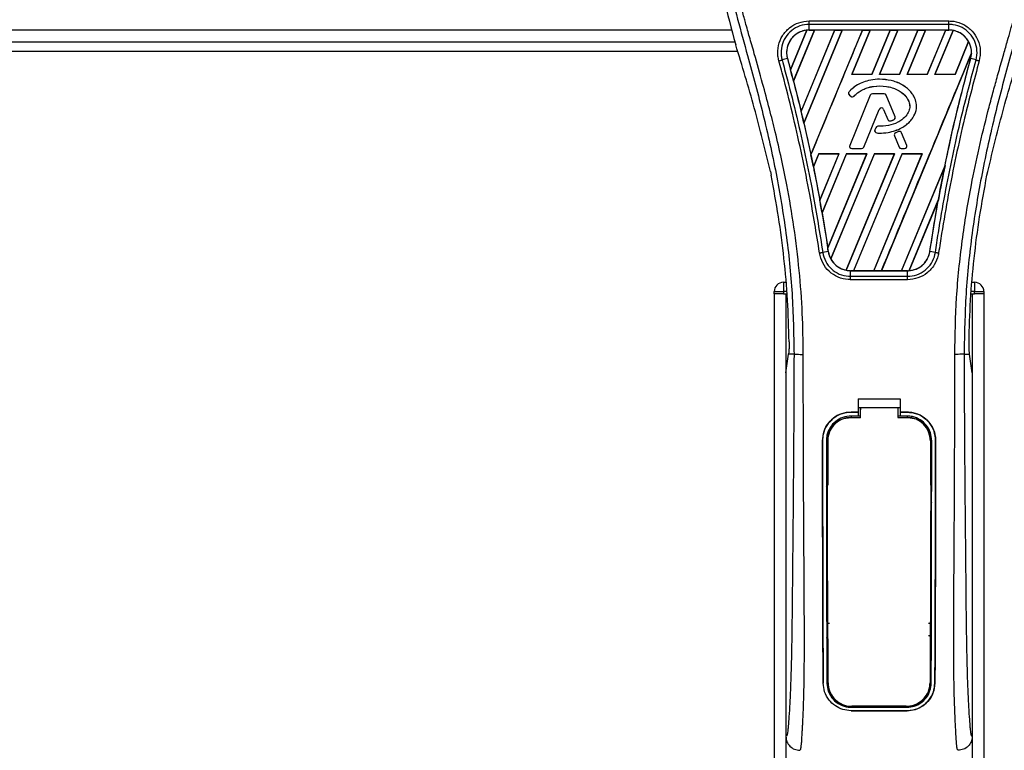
# Model space of a CAD drawing. Header units: millimetres. Extents: x 0 to 420, y 0 to 297.
# Tile 71 of 128: x 156.89 to 164.5, y 230.3 to 235.95. Entities that reach past the tile are written whole.
import ezdxf

# ---------------------------------------------------------------- set-up
doc = ezdxf.new("R2010")
doc.units = ezdxf.units.MM

msp = doc.modelspace()

# ---------------------------------------------------------------- linework, layer by layer
at = {"color": 7, "linetype": 'Continuous', "lineweight": 25}
for p, q in [((162.99388, 235.9379), (164.07542, 235.9379)), ((162.39647, 235.86714), (140.93706, 235.86714)), ((162.84969, 235.5607), (162.97608, 235.86611)), ((162.97668, 235.86639), (162.84973, 235.5599)), ((162.87252, 235.47365), (163.03555, 235.86725)), ((163.03594, 235.86702), (162.87276, 235.47338)), ((163.19102, 235.86702), (162.93126, 235.23958)), ((162.93128, 235.23881), (163.19159, 235.86725)), ((163.2501, 235.86725), (162.95253, 235.14884)), ((162.95276, 235.14857), (163.25049, 235.86702)), ((162.99388, 235.86733), (162.99388, 235.91157)), ((164.07542, 235.91157), (162.99388, 235.91157)), ((164.07542, 235.86733), (162.99388, 235.86733)), ((162.99388, 235.86725), (162.99388, 235.86733)), ((162.99388, 235.86725), (163.03555, 235.86725)), ((163.00696, 234.90352), (163.40615, 235.86725)), ((163.03555, 235.86725), (163.03594, 235.86702)), ((163.19102, 235.86702), (163.03594, 235.86702)), ((163.19159, 235.86725), (163.19102, 235.86702)), ((163.19159, 235.86725), (163.2501, 235.86725)), ((163.25049, 235.86702), (163.2501, 235.86725)), ((163.40557, 235.86702), (163.25049, 235.86702)), ((163.46466, 235.86725), (163.32279, 235.52475)), ((163.32329, 235.52508), (163.46505, 235.86702)), ((163.40615, 235.86725), (163.40557, 235.86702)), ((163.40615, 235.86725), (163.46466, 235.86725)), ((163.46505, 235.86702), (163.46466, 235.86725)), ((163.62013, 235.86702), (163.46505, 235.86702)), ((163.62013, 235.86702), (163.47861, 235.52508)), ((163.47883, 235.52475), (163.6207, 235.86725)), ((163.67922, 235.86725), (163.53735, 235.52475)), ((163.53785, 235.52508), (163.67961, 235.86702)), ((163.6207, 235.86725), (163.62013, 235.86702)), ((163.6207, 235.86725), (163.67922, 235.86725)), ((163.67961, 235.86702), (163.67922, 235.86725)), ((163.83469, 235.86702), (163.67961, 235.86702)), ((163.83469, 235.86702), (163.69317, 235.52508)), ((163.69339, 235.52475), (163.83526, 235.86725)), ((163.89377, 235.86725), (163.75191, 235.52475)), ((163.75241, 235.52508), (163.89416, 235.86702)), ((163.83526, 235.86725), (163.83469, 235.86702)), ((163.83526, 235.86725), (163.89377, 235.86725)), ((163.89416, 235.86702), (163.89377, 235.86725)), ((164.04924, 235.86702), (163.89416, 235.86702)), ((164.04924, 235.86702), (163.90773, 235.52508)), ((163.90795, 235.52475), (164.04982, 235.86725)), ((164.10712, 235.86433), (163.96646, 235.52475)), ((163.96696, 235.52508), (164.10748, 235.86404)), ((164.04982, 235.86725), (164.04924, 235.86702)), ((164.04982, 235.86725), (164.07542, 235.86725)), ((164.07542, 235.86733), (164.07542, 235.91157)), ((164.07542, 235.86725), (164.07542, 235.86733)), ((140.93706, 235.77703), (162.41957, 235.77703)), ((162.41224, 235.80264), (162.42661, 235.75244)), ((164.22706, 235.77823), (164.12228, 235.52508)), ((164.1225, 235.52475), (164.22741, 235.77802)), ((140.93706, 235.70495), (162.44057, 235.70495)), ((162.82593, 235.64687), (162.78466, 235.63611)), ((162.82625, 235.64696), (162.82593, 235.64687)), ((162.82625, 235.64696), (162.84969, 235.5607)), ((164.24946, 235.68997), (163.55236, 234.00702)), ((164.24305, 235.64696), (164.24337, 235.64687)), ((164.28464, 235.63611), (164.24337, 235.64687)), ((162.84973, 235.5599), (162.84969, 235.5607)), ((162.87276, 235.47338), (162.87252, 235.47365)), ((162.87276, 235.47338), (162.93126, 235.23958)), ((163.32329, 235.52508), (163.32279, 235.52475)), ((163.47883, 235.52475), (163.32279, 235.52475)), ((163.47861, 235.52508), (163.32329, 235.52508)), ((163.47883, 235.52475), (163.47861, 235.52508)), ((163.53785, 235.52508), (163.53735, 235.52475)), ((163.69339, 235.52475), (163.53735, 235.52475)), ((163.69317, 235.52508), (163.53785, 235.52508)), ((163.539, 235.48715), (163.539, 235.48728)), ((163.69339, 235.52475), (163.69317, 235.52508)), ((163.75241, 235.52508), (163.75191, 235.52475)), ((163.90795, 235.52475), (163.75191, 235.52475)), ((163.90773, 235.52508), (163.75241, 235.52508)), ((163.90795, 235.52475), (163.90773, 235.52508)), ((163.96696, 235.52508), (163.96646, 235.52475)), ((164.1225, 235.52475), (163.96646, 235.52475)), ((164.12228, 235.52508), (163.96696, 235.52508)), ((164.1225, 235.52475), (164.12228, 235.52508)), ((163.30301, 235.39079), (163.30291, 235.39087)), ((163.30504, 235.36494), (163.30496, 235.36485)), ((163.30496, 235.36485), (163.31673, 235.35502)), ((163.30504, 235.36494), (163.31682, 235.35512)), ((163.46626, 235.36392), (163.30796, 234.97621)), ((163.46637, 235.36387), (163.30808, 234.97617)), ((163.31682, 235.35512), (163.31673, 235.35502)), ((163.34209, 235.35714), (163.34219, 235.35706)), ((163.46637, 235.36387), (163.46626, 235.36392)), ((163.48315, 235.37514), (163.48315, 235.37526)), ((163.57324, 235.37526), (163.48315, 235.37526)), ((163.57324, 235.37514), (163.48315, 235.37514)), ((163.57324, 235.37514), (163.57324, 235.37526)), ((163.59002, 235.36387), (163.59013, 235.36392)), ((163.65798, 235.19741), (163.59002, 235.36387)), ((163.6581, 235.19746), (163.59013, 235.36392)), ((162.93128, 235.23881), (162.93126, 235.23958)), ((163.41683, 234.96247), (163.53602, 235.2544)), ((163.41694, 234.96242), (163.53613, 235.25436)), ((163.53602, 235.2544), (163.53613, 235.25436)), ((163.57004, 235.2544), (163.56992, 235.25436)), ((163.56992, 235.25436), (163.60203, 235.1757)), ((163.57004, 235.2544), (163.60215, 235.17574)), ((163.60215, 235.17574), (163.60203, 235.1757)), ((163.6242, 235.16526), (163.62424, 235.16514)), ((163.6481, 235.1738), (163.64815, 235.17369)), ((163.65798, 235.19741), (163.6581, 235.19746)), ((162.95276, 235.14857), (162.95253, 235.14884)), ((163.50843, 235.11228), (163.502, 235.0969)), ((163.50211, 235.09685), (163.502, 235.0969)), ((163.50855, 235.11224), (163.50211, 235.09685)), ((163.50855, 235.11224), (163.50843, 235.11228)), ((163.52525, 235.12336), (163.52525, 235.12349)), ((163.51777, 235.07177), (163.51777, 235.07164)), ((163.6537, 235.04949), (163.65358, 235.04944)), ((163.65358, 235.04944), (163.68911, 234.96242)), ((163.6537, 235.04949), (163.68923, 234.96247)), ((163.68499, 235.08243), (163.66327, 235.0731)), ((163.66332, 235.07299), (163.66327, 235.0731)), ((163.68504, 235.08232), (163.66332, 235.07299)), ((163.68504, 235.08232), (163.68499, 235.08243)), ((163.70897, 235.07252), (163.70909, 235.07256)), ((163.74831, 234.97617), (163.70897, 235.07252)), ((163.74842, 234.97621), (163.70909, 235.07256)), ((163.30808, 234.97617), (163.30796, 234.97621)), ((163.32486, 234.9512), (163.32486, 234.95107)), ((163.32486, 234.9512), (163.40005, 234.9512)), ((163.32486, 234.95107), (163.40005, 234.95107)), ((163.40005, 234.9512), (163.40005, 234.95107)), ((163.41683, 234.96247), (163.41694, 234.96242)), ((163.68923, 234.96247), (163.68911, 234.96242)), ((163.706, 234.9512), (163.73153, 234.9512)), ((163.706, 234.9512), (163.706, 234.95107)), ((163.706, 234.95107), (163.73153, 234.95107)), ((163.73153, 234.9512), (163.73153, 234.95107)), ((163.74831, 234.97617), (163.74842, 234.97621)), ((163.00696, 234.90352), (163.00695, 234.90435)), ((163.06901, 234.91205), (163.02649, 234.8094)), ((163.02672, 234.80909), (163.06922, 234.91173)), ((163.06901, 234.91205), (163.22505, 234.91205)), ((163.06901, 234.91205), (163.06922, 234.91173)), ((163.06922, 234.91173), (163.22457, 234.91173)), ((163.07603, 234.5523), (163.22505, 234.91205)), ((163.22457, 234.91173), (163.07604, 234.55325)), ((163.28356, 234.91205), (163.09361, 234.45347)), ((163.09387, 234.4531), (163.28378, 234.91173)), ((163.1376, 234.18295), (163.43961, 234.91205)), ((163.43912, 234.91173), (163.13763, 234.18415)), ((163.49812, 234.91205), (163.16094, 234.09802)), ((163.16133, 234.09778), (163.49834, 234.91173)), ((163.22457, 234.91173), (163.22505, 234.91205)), ((163.65368, 234.91173), (163.28023, 234.01055)), ((163.28062, 234.01024), (163.65416, 234.91205)), ((163.28356, 234.91205), (163.43961, 234.91205)), ((163.28356, 234.91205), (163.28378, 234.91173)), ((163.28378, 234.91173), (163.43912, 234.91173)), ((163.71268, 234.91205), (163.3378, 234.00702)), ((163.33842, 234.00726), (163.71289, 234.91173)), ((163.43912, 234.91173), (163.43961, 234.91205)), ((163.86823, 234.91173), (163.49343, 234.00726)), ((163.49384, 234.00702), (163.86872, 234.91205)), ((163.49812, 234.91205), (163.65416, 234.91205)), ((163.49812, 234.91205), (163.49834, 234.91173)), ((163.49834, 234.91173), (163.65368, 234.91173)), ((163.65368, 234.91173), (163.65416, 234.91205)), ((163.71268, 234.91205), (163.86872, 234.91205)), ((163.71268, 234.91205), (163.71289, 234.91173)), ((163.71289, 234.91173), (163.86823, 234.91173)), ((163.86823, 234.91173), (163.86872, 234.91205)), ((163.02672, 234.80909), (163.02649, 234.8094)), ((163.02672, 234.80909), (163.07604, 234.55325)), ((164.04483, 234.82009), (163.70798, 234.00726)), ((163.7084, 234.00702), (164.04481, 234.8192)), ((162.6938, 234.77457), (162.70014, 234.74445)), ((164.36916, 234.74445), (164.3755, 234.77457)), ((163.07603, 234.5523), (163.07604, 234.55325)), ((163.99365, 234.55442), (163.76708, 234.00742)), ((163.76771, 234.0077), (163.99302, 234.55196)), ((163.92734, 234.15544), (163.99302, 234.55196)), ((163.09387, 234.4531), (163.09361, 234.45347)), ((163.09387, 234.4531), (163.13763, 234.18415)), ((163.1376, 234.18295), (163.13763, 234.18415)), ((163.14164, 234.15539), (163.0993, 234.14845)), ((163.14174, 234.1554), (163.14164, 234.15539)), ((163.92734, 234.15544), (163.92766, 234.15539)), ((163.97, 234.14845), (163.92766, 234.15539)), ((163.31391, 234.00702), (163.31391, 234.00695)), ((163.3378, 234.00702), (163.31391, 234.00702)), ((163.31391, 233.96339), (163.31391, 234.00695)), ((163.31391, 234.00695), (163.7554, 234.00695)), ((163.31391, 233.96339), (163.7554, 233.96339)), ((163.3378, 234.00702), (163.33842, 234.00726)), ((163.33842, 234.00726), (163.49343, 234.00726)), ((163.49343, 234.00726), (163.49384, 234.00702)), ((163.55236, 234.00702), (163.49384, 234.00702)), ((163.55236, 234.00702), (163.55297, 234.00726)), ((163.55297, 234.00726), (163.70798, 234.00726)), ((163.70798, 234.00726), (163.7084, 234.00702)), ((163.7554, 234.00702), (163.7084, 234.00702)), ((163.7554, 234.00702), (163.7554, 234.00695)), ((163.7554, 233.96339), (163.7554, 234.00695)), ((162.79581, 233.91733), (162.81496, 233.91733)), ((162.79581, 233.91733), (162.79581, 233.84525)), ((163.7554, 233.9375), (163.3139, 233.9375)), ((164.25434, 233.91733), (164.27349, 233.91733)), ((164.27349, 233.91733), (164.27349, 233.84525)), ((162.72373, 233.82723), (162.72373, 233.84525)), ((162.72373, 233.84525), (162.79581, 233.84525)), ((162.72373, 233.82723), (162.72373, 199.94886)), ((162.79581, 233.82723), (162.72373, 233.82723)), ((162.79581, 233.84525), (162.79581, 233.82723)), ((162.82113, 233.84525), (162.79581, 233.84525)), ((162.79581, 233.82723), (162.82267, 233.82723)), ((162.81383, 233.82723), (162.81383, 199.94886)), ((162.81383, 233.82723), (162.82267, 233.82723)), ((164.24663, 233.82723), (164.25547, 233.82723)), ((164.24663, 233.82723), (164.27349, 233.82723)), ((164.27349, 233.84525), (164.24817, 233.84525)), ((164.25547, 233.82723), (164.25547, 199.94886)), ((164.27349, 233.84525), (164.34557, 233.84525)), ((164.27349, 233.82723), (164.27349, 233.84525)), ((164.34557, 233.82723), (164.27349, 233.82723)), ((164.34557, 233.84525), (164.34557, 233.82723)), ((164.34557, 233.82723), (164.34557, 199.94886)), ((162.81383, 233.21814), (162.8348, 233.3623)), ((162.8348, 233.3623), (162.83506, 233.36404)), ((162.87683, 233.3623), (162.8348, 233.3623)), ((164.19247, 233.3623), (164.2345, 233.3623)), ((164.2345, 233.3623), (164.23424, 233.36404)), ((164.25547, 233.21814), (164.2345, 233.3623)), ((162.81383, 233.21814), (162.81383, 230.40695)), ((164.25547, 233.21814), (164.25547, 230.40695)), ((163.37247, 233.01504), (163.69683, 233.01504)), ((163.37247, 233.01504), (163.37247, 232.91378)), ((163.69683, 233.01504), (163.69683, 232.91378)), ((163.31841, 232.91378), (163.37247, 232.91378)), ((163.31841, 232.91363), (163.31841, 232.91378)), ((163.37247, 232.91363), (163.31841, 232.91363)), ((163.37247, 232.88331), (163.31841, 232.88331)), ((163.31841, 232.88331), (163.31841, 232.87277)), ((163.37247, 232.94982), (163.3905, 232.94982)), ((163.37247, 232.91087), (163.37247, 232.88331)), ((163.3905, 232.88177), (163.37247, 232.88177)), ((163.3905, 232.95012), (163.67883, 232.95011)), ((163.3905, 232.95012), (163.3905, 232.93121)), ((163.67883, 232.94982), (163.69683, 232.94982)), ((163.69683, 232.88177), (163.67883, 232.88177)), ((163.69683, 232.91378), (163.7509, 232.91378)), ((163.7509, 232.91363), (163.69683, 232.91363)), ((163.69683, 232.91087), (163.69683, 232.88331)), ((163.7509, 232.88331), (163.69683, 232.88331)), ((163.7509, 232.91363), (163.7509, 232.91378)), ((163.7509, 232.88331), (163.7509, 232.87277)), ((163.31841, 232.87277), (163.3905, 232.87277)), ((163.67883, 232.87277), (163.7509, 232.87277)), ((163.09702, 232.69191), (163.09686, 232.69191)), ((163.12722, 232.69194), (163.13757, 232.69194)), ((163.13757, 232.69194), (163.13757, 232.34892)), ((163.93173, 232.69194), (163.93173, 232.34892)), ((163.94208, 232.69194), (163.93173, 232.69194)), ((163.97229, 232.69191), (163.97244, 232.69191)), ((163.13757, 231.16084), (163.13757, 230.81782)), ((163.93173, 231.16084), (163.93173, 230.81782)), ((163.10306, 230.81764), (163.10289, 230.81764)), ((163.13127, 230.81782), (163.13757, 230.81782)), ((163.93803, 230.81782), (163.93173, 230.81782)), ((163.96624, 230.81764), (163.96641, 230.81764)), ((163.31841, 230.63219), (163.31841, 230.63472)), ((163.31841, 230.63219), (163.7509, 230.63219)), ((163.31841, 230.60485), (163.7509, 230.60485)), ((163.31841, 230.60485), (163.31841, 230.60467)), ((163.7509, 230.60467), (163.31841, 230.60467)), ((163.7509, 230.63219), (163.7509, 230.63472)), ((163.7509, 230.60485), (163.7509, 230.60467))]:
    msp.add_line(p, q, dxfattribs=at)
at = {"color": 7, "linetype": 'Continuous', "lineweight": 25, "flags": 128}
for points in [[(163.31841, 232.87277), (163.28313, 232.8693), (163.25074, 232.85964)], [(163.30761, 232.87083), (163.31842, 232.87083), (163.3905, 232.87082)], [(163.67883, 232.87081), (163.75088, 232.87082), (163.76169, 232.87082)]]:
    msp.add_lwpolyline(points, dxfattribs=at)
at = {"color": 7, "linetype": 'Continuous', "lineweight": 25}
for centre, radius, start, end in [((162.99388, 235.69318), 0.17407, 90, 95.672482), ((164.07542, 235.69318), 0.17407, 79.504419, 90), ((164.07542, 235.69318), 0.17407, 358.944799, 29.169256), ((150.65953, 232.29279), 12.62042, 14.59831, 15.003317), ((163.31664, 235.37886), 0.01825, 138.805903, 230.16689), ((163.31664, 235.37886), 0.01812, 138.805903, 230.16689), ((163.32842, 235.36903), 0.01825, 230.16689, 318.977091), ((163.32842, 235.36903), 0.01812, 230.16689, 318.977091), ((163.48315, 235.35702), 0.01825, 90, 157.790712), ((163.48315, 235.35702), 0.01812, 90, 157.790712), ((163.57324, 235.35702), 0.01825, 22.209291, 90), ((163.57324, 235.35702), 0.01812, 22.209291, 90), ((150.65953, 232.29279), 12.62042, 13.079561, 13.499245), ((163.55303, 235.24746), 0.01837, 22.209261, 157.790711), ((163.55303, 235.24746), 0.01825, 22.209261, 157.790711), ((163.61893, 235.18259), 0.01825, 202.209261, 286.934979), ((163.61893, 235.18259), 0.01812, 202.209261, 286.934979), ((163.6412, 235.19056), 0.01812, 292.378703, 22.209291), ((163.6412, 235.19056), 0.01825, 292.378703, 22.209291), ((163.51883, 235.08986), 0.01825, 157.290493, 266.671349), ((163.51883, 235.08986), 0.01812, 157.290493, 266.671349), ((163.52527, 235.10524), 0.01825, 90.034995, 157.290493), ((163.52527, 235.10524), 0.01812, 90.034995, 157.290493), ((163.67047, 235.05634), 0.01825, 113.245837, 202.209268), ((163.67047, 235.05634), 0.01812, 113.245837, 202.209268), ((163.6922, 235.06567), 0.01825, 22.209257, 113.245837), ((163.6922, 235.06567), 0.01812, 22.209257, 113.245837), ((163.32486, 234.96932), 0.01825, 157.790712, 270), ((163.32486, 234.96932), 0.01812, 157.790712, 270), ((163.40005, 234.96932), 0.01812, 270, 337.790711), ((163.40005, 234.96932), 0.01825, 270, 337.790711), ((163.706, 234.96932), 0.01825, 202.209268, 270), ((163.706, 234.96932), 0.01812, 202.209268, 270), ((163.73153, 234.96932), 0.01825, 270, 22.209257), ((163.73153, 234.96932), 0.01812, 270, 22.209257), ((150.65953, 232.29279), 12.62042, 11.50231, 11.938732), ((176.40977, 232.29279), 12.62042, 168.452296, 169.676611), ((150.65953, 232.29279), 12.62042, 9.857872, 10.313596), ((150.65953, 232.29279), 12.62042, 8.487123, 8.613574), ((163.31391, 234.1811), 0.17407, 188.487123, 208.505607), ((163.31391, 234.1811), 0.17407, 258.975145, 270), ((163.7554, 234.1811), 0.17407, 270, 273.848225), ((162.79581, 233.84525), 0.07208, 90, 180), ((164.27349, 233.84525), 0.07208, 0, 90), ((163.31841, 232.69194), 0.18083, 113.878461, 180), ((163.7509, 232.69194), 0.18083, 0, 90), ((163.31841, 230.81782), 0.18083, 180, 265.510795), ((163.7509, 230.81782), 0.18083, 274.489205, 0)]:
    msp.add_arc(centre, radius, start, end, dxfattribs=at)
for centre, major_axis, start_param, end_param in [((163.12639, 235.63829), (0.26503, -0.10978), 2.4758381, 2.4783482), ((163.97936, 235.73296), (0.19212, -0.07958), 1.2366218, 1.2388756), ((164.14938, 235.66254), (0.14793, -0.06128), 1.3956244, 1.3981763), ((163.91833, 235.75824), (0.3142, -0.13014), 0.2126997, 0.2177966), ((172.45261, 233.9319), (7.91493, -3.27847), 3.4705541, 3.4706731), ((187.98032, 227.50012), (23.14286, -9.58609), 3.2646071, 3.2647237), ((163.24043, 234.21153), (0.14696, -0.06087), 4.5226294, 4.5255134), ((163.41044, 234.14111), (0.19309, -0.07998), 4.3691473, 4.3715621), ((163.62441, 234.23535), (0.26199, -0.10852), 5.5949939, 5.5976427)]:
    msp.add_ellipse(centre, major_axis=major_axis, ratio=0.8660474, start_param=start_param, end_param=end_param, dxfattribs=at)
for points, knots in [([(162.61593, 237.4773), (162.57554, 237.43214), (162.49392, 237.34087), (162.39101, 237.17251), (162.31254, 236.97355), (162.27762, 236.77572), (162.2711, 236.60124), (162.28131, 236.40388), (162.32439, 236.13569), (162.38106, 235.92086), (162.41224, 235.80264)], [0, 0, 0, 0, 0.1020555, 0.2062434, 0.3310387, 0.4607193, 0.5429728, 0.6252686, 0.7937741, 1, 1, 1, 1]), ([(164.45338, 237.47729), (164.49376, 237.43213), (164.57538, 237.34086), (164.67829, 237.1725), (164.75677, 236.97355), (164.79168, 236.77572), (164.7982, 236.60124), (164.78799, 236.40388), (164.74491, 236.13569), (164.68824, 235.92086), (164.65706, 235.80264)], [0, 0, 0, 0, 0.102054, 0.2062404, 0.3310362, 0.4607173, 0.5429711, 0.6252671, 0.7937733, 1, 1, 1, 1]), ([(162.94863, 233.35991), (162.94725, 233.46565), (162.94441, 233.68175), (162.91912, 234.01024), (162.87935, 234.34168), (162.83014, 234.62956), (162.77959, 234.87471), (162.73472, 235.0704), (162.68567, 235.26482), (162.63154, 235.46577), (162.58497, 235.63112), (162.55061, 235.75085), (162.53326, 235.81181), (162.51694, 235.86929), (162.5028, 235.91937), (162.4889, 235.96952), (162.47653, 236.01641), (162.46377, 236.06633), (162.45204, 236.11433), (162.44131, 236.16037), (162.43159, 236.20447), (162.41544, 236.2826), (162.39651, 236.39171), (162.38037, 236.53577), (162.37597, 236.6764), (162.38473, 236.81645), (162.40908, 236.95335), (162.44844, 237.0859), (162.50177, 237.20993), (162.54856, 237.29392), (162.58106, 237.34647), (162.59275, 237.36443), (162.59839, 237.37312)], [0, 0, 0, 0, 0.0757702, 0.1548571, 0.2359051, 0.3148505, 0.3639911, 0.4151955, 0.4586591, 0.5076202, 0.5642678, 0.5817192, 0.5968623, 0.6096795, 0.624536, 0.6341631, 0.6469813, 0.6592987, 0.6711121, 0.6824202, 0.6932232, 0.7035232, 0.739704, 0.7727671, 0.8079075, 0.8413785, 0.8748477, 0.9102013, 0.9450667, 0.9801292, 0.9903909, 1, 1, 1, 1]), ([(164.12067, 233.35991), (164.12327, 233.50649), (164.12847, 233.79962), (164.17382, 234.23723), (164.23639, 234.62206), (164.30698, 234.95542), (164.3581, 235.16563), (164.39392, 235.30314), (164.41071, 235.36622), (164.42724, 235.42704), (164.44368, 235.48654), (164.46091, 235.54815), (164.47963, 235.6144), (164.5024, 235.69406), (164.52662, 235.7786), (164.55165, 235.86685), (164.57588, 235.95225), (164.6008, 236.0466), (164.62512, 236.14618), (164.65397, 236.27943), (164.68063, 236.43977), (164.69485, 236.63049), (164.6883, 236.77761), (164.67271, 236.88326), (164.65882, 236.95073), (164.6409, 237.01848), (164.61973, 237.08296), (164.59474, 237.14649), (164.56706, 237.20712), (164.53697, 237.26531), (164.50443, 237.32105), (164.48233, 237.35491), (164.47044, 237.37312)], [0, 0, 0, 0, 0.1050162, 0.2100001, 0.3148093, 0.3841756, 0.4540228, 0.4697491, 0.4859574, 0.5007826, 0.5148922, 0.5301685, 0.5466097, 0.5642069, 0.5895177, 0.6096146, 0.6299353, 0.6531323, 0.6795668, 0.7034488, 0.7509822, 0.7962784, 0.8412589, 0.8577085, 0.8747396, 0.8922462, 0.9101144, 0.9261934, 0.9450023, 0.962977, 0.9800887, 1, 1, 1, 1]), ([(162.56677, 237.3658), (162.55601, 237.35011), (162.52339, 237.30258), (162.46965, 237.21174), (162.41364, 237.08976), (162.37064, 236.95658), (162.34098, 236.80112), (162.33085, 236.62425), (162.3437, 236.43025), (162.3789, 236.2055), (162.43871, 235.95215), (162.53376, 235.61381), (162.63994, 235.21726), (162.74225, 234.75924), (162.81928, 234.29662), (162.86842, 233.83032), (162.87402, 233.51828), (162.87683, 233.3623)], [0, 0, 0, 0, 0.0171315, 0.0518789, 0.0867888, 0.1216172, 0.1567305, 0.2033881, 0.2503481, 0.2972709, 0.3674165, 0.4376773, 0.5502447, 0.6628473, 0.7753466, 0.8877074, 1, 1, 1, 1]), ([(164.50252, 237.36581), (164.51329, 237.35012), (164.5459, 237.30258), (164.59965, 237.21174), (164.65566, 237.08976), (164.69866, 236.95658), (164.72832, 236.80112), (164.73845, 236.62425), (164.7256, 236.43025), (164.6904, 236.2055), (164.63059, 235.95215), (164.53554, 235.61381), (164.42936, 235.21726), (164.32705, 234.75924), (164.25002, 234.29662), (164.20088, 233.83032), (164.19528, 233.51828), (164.19247, 233.3623)], [0, 0, 0, 0, 0.0171351, 0.0518824, 0.0867922, 0.1216204, 0.1567336, 0.2033911, 0.2503509, 0.2972735, 0.3674188, 0.4376794, 0.5502464, 0.6628485, 0.7753474, 0.8877078, 1, 1, 1, 1]), ([(162.76016, 235.6295), (162.75739, 235.6418), (162.74861, 235.68077), (162.75312, 235.74939), (162.78459, 235.82636), (162.83984, 235.88801), (162.91226, 235.92984), (162.96668, 235.93521), (162.99388, 235.9379)], [0, 0, 0, 0, 0.0848238, 0.2686633, 0.4522096, 0.6351901, 0.8176699, 1, 1, 1, 1]), ([(164.07542, 235.9379), (164.08762, 235.93734), (164.127, 235.93552), (164.19151, 235.91325), (164.25734, 235.86241), (164.30212, 235.79239), (164.32317, 235.71092), (164.31382, 235.65664), (164.30914, 235.62951)], [0, 0, 0, 0, 0.0821547, 0.26514, 0.4486711, 0.632499, 0.8163009, 1, 1, 1, 1]), ([(162.99388, 235.91157), (162.99388, 235.91157), (162.96971, 235.91157), (162.92095, 235.90331), (162.85624, 235.86747), (162.80677, 235.81212), (162.77827, 235.74336), (162.77487, 235.68215), (162.78167, 235.64698), (162.78466, 235.63611), (162.78466, 235.63611)], [0, 0, 0, 0, 0.0000054, 0.1821036, 0.3644363, 0.5473941, 0.7310397, 0.9150665, 0.9999946, 1, 1, 1, 1]), ([(162.97608, 235.86611), (162.9742, 235.8659), (162.953, 235.86349), (162.91322, 235.85091), (162.8715, 235.81976), (162.84011, 235.77899), (162.8208, 235.73067), (162.81816, 235.68229), (162.82438, 235.65513), (162.82625, 235.64696)], [0, 0, 0, 0, 0.0188532, 0.212821, 0.4068166, 0.5283578, 0.7224596, 0.9165622, 1, 1, 1, 1]), ([(162.99388, 235.86733), (162.98045, 235.86643), (162.95371, 235.86464), (162.91574, 235.85043), (162.88193, 235.82864), (162.85403, 235.79954), (162.83343, 235.76489), (162.82142, 235.72648), (162.81787, 235.68615), (162.82325, 235.65993), (162.82593, 235.64687)], [0, 0, 0, 0, 0.1256962, 0.2503257, 0.3752801, 0.5004409, 0.6251501, 0.7500378, 0.8754735, 1, 1, 1, 1]), ([(163.40557, 235.86702), (163.33918, 235.7066), (163.20638, 235.38571), (163.07343, 235.06482), (163.00695, 234.90435)], [0, 0, 0, 0, 0.49992198, 1, 1, 1, 1]), ([(164.28464, 235.63611), (164.28464, 235.63611), (164.29111, 235.65965), (164.29609, 235.70932), (164.27849, 235.78176), (164.23795, 235.84433), (164.17913, 235.88984), (164.12148, 235.90893), (164.08631, 235.91157), (164.07542, 235.91157), (164.07542, 235.91157)], [0, 0, 0, 0, 0.0000054, 0.1839433, 0.3678851, 0.5517436, 0.7351758, 0.9179546, 0.9999946, 1, 1, 1, 1]), ([(164.24337, 235.64687), (164.24606, 235.66002), (164.25129, 235.68548), (164.24809, 235.72454), (164.24029, 235.75111), (164.22893, 235.77669), (164.2141, 235.80097), (164.18646, 235.82932), (164.15285, 235.85078), (164.11513, 235.86472), (164.08857, 235.86647), (164.07542, 235.86733)], [0, 0, 0, 0, 0.1252996, 0.2427415, 0.3633756, 0.383202, 0.5053593, 0.6278262, 0.7514156, 0.8768992, 1, 1, 1, 1]), ([(164.22706, 235.77823), (164.22669, 235.77889), (164.2203, 235.79017), (164.201, 235.81641), (164.16137, 235.84877), (164.12499, 235.85908), (164.10748, 235.86404)], [0, 0, 0, 0, 0.015125, 0.2568329, 0.6424132, 1, 1, 1, 1]), ([(162.6938, 234.77457), (162.65404, 234.93861), (162.57446, 235.26696), (162.47592, 235.59053), (162.42661, 235.75244)], [0, 0, 0, 0, 0.49959655, 1, 1, 1, 1]), ([(164.3755, 234.77457), (164.41526, 234.93861), (164.49484, 235.26696), (164.59338, 235.59053), (164.64269, 235.75244)], [0, 0, 0, 0, 0.4995966, 1, 1, 1, 1]), ([(163.0741, 234.14453), (163.05004, 234.29522), (163.01007, 234.54566), (162.92035, 234.99246), (162.83936, 235.33687), (162.77337, 235.58071), (162.76016, 235.6295)], [0, 0, 0, 0, 0.3014378, 0.5009532, 0.9001401, 1, 1, 1, 1]), ([(162.78466, 235.63611), (162.7979, 235.58724), (162.86409, 235.34298), (162.94522, 234.99795), (163.03514, 234.55032), (163.0752, 234.29942), (163.0993, 234.14845)], [0, 0, 0, 0, 0.099838, 0.4990257, 0.6985534, 1, 1, 1, 1]), ([(162.82593, 235.64687), (162.85867, 235.52397), (162.9241, 235.27828), (163.00892, 234.90176), (163.08286, 234.52762), (163.12252, 234.27649), (163.14164, 234.15539)], [0, 0, 0, 0, 0.2501192, 0.5000009, 0.7588831, 1, 1, 1, 1]), ([(163.55297, 234.00726), (163.66896, 234.28745), (163.90095, 234.84788), (164.13314, 235.40826), (164.24924, 235.68847)], [0, 0, 0, 0, 0.4999621, 1, 1, 1, 1]), ([(163.92766, 234.15539), (163.94269, 234.25158), (163.97363, 234.44967), (164.02969, 234.74948), (164.09402, 235.05394), (164.16475, 235.35375), (164.21747, 235.55032), (164.24337, 235.64687)], [0, 0, 0, 0, 0.1914703, 0.3943123, 0.5997554, 0.8034134, 1, 1, 1, 1]), ([(163.97, 234.14845), (163.97765, 234.19846), (164.01594, 234.44858), (164.08154, 234.79688), (164.18065, 235.24259), (164.24558, 235.48827), (164.28464, 235.63611)], [0, 0, 0, 0, 0.0997807, 0.4989834, 0.6985248, 1, 1, 1, 1]), ([(164.30914, 235.62951), (164.27018, 235.48192), (164.20542, 235.23666), (164.1065, 234.79176), (164.04104, 234.44411), (164.00284, 234.19446), (163.99521, 234.14454)], [0, 0, 0, 0, 0.3015218, 0.5010473, 0.9002301, 1, 1, 1, 1]), ([(164.04483, 234.82009), (164.05077, 234.8488), (164.08243, 235.00189), (164.14498, 235.27847), (164.21035, 235.52409), (164.24305, 235.64696)], [0, 0, 0, 0, 0.1034032, 0.5514873, 1, 1, 1, 1]), ([(164.24305, 235.64696), (164.24468, 235.65365), (164.24801, 235.6673), (164.24882, 235.68132), (164.24924, 235.68847)], [0, 0, 0, 0, 0.4902101, 1, 1, 1, 1]), ([(164.28464, 235.63611), (164.28634, 235.63566), (164.28974, 235.63477), (164.29582, 235.63314), (164.30234, 235.63138), (164.30688, 235.63014), (164.30914, 235.62951)], [0, 0, 0, 0, 0.2499999, 0.4999999, 0.7499999, 1, 1, 1, 1]), ([(163.539, 235.48728), (163.53324, 235.48719), (163.5043, 235.48674), (163.45698, 235.4797), (163.38601, 235.45655), (163.33472, 235.4252), (163.30762, 235.39595), (163.30291, 235.39087)], [0, 0, 0, 0, 0.0660982, 0.3316094, 0.5433398, 0.9207225, 1, 1, 1, 1]), ([(163.539, 235.48715), (163.53324, 235.48706), (163.5043, 235.48661), (163.45698, 235.47957), (163.38604, 235.45643), (163.33479, 235.42509), (163.30771, 235.39586), (163.30301, 235.39079)], [0, 0, 0, 0, 0.0661253, 0.3317462, 0.54347, 0.9208325, 1, 1, 1, 1]), ([(163.51777, 235.07164), (163.52353, 235.07138), (163.55243, 235.07008), (163.60089, 235.07372), (163.65925, 235.08818), (163.70676, 235.1087), (163.74473, 235.13292), (163.77428, 235.15987), (163.80242, 235.19555), (163.82466, 235.24386), (163.82543, 235.30153), (163.8106, 235.34485), (163.79076, 235.37764), (163.76055, 235.41311), (163.7182, 235.44368), (163.6694, 235.46558), (163.61323, 235.48291), (163.56893, 235.48552), (163.539, 235.48728)], [0, 0, 0, 0, 0.021651, 0.1085822, 0.1811552, 0.2464173, 0.3019198, 0.3494146, 0.3957935, 0.4720432, 0.5441891, 0.6064225, 0.6414501, 0.6875664, 0.7804759, 0.8342843, 0.8880657, 1, 1, 1, 1]), ([(163.51777, 235.07177), (163.52354, 235.07151), (163.55244, 235.0702), (163.60089, 235.07385), (163.65923, 235.08831), (163.70672, 235.10882), (163.74466, 235.13303), (163.7742, 235.15997), (163.80232, 235.19563), (163.82454, 235.2439), (163.82531, 235.30153), (163.81047, 235.34481), (163.79065, 235.37757), (163.76046, 235.41302), (163.71813, 235.44357), (163.66935, 235.46546), (163.6132, 235.48279), (163.56892, 235.48539), (163.539, 235.48715)], [0, 0, 0, 0, 0.0216619, 0.108637, 0.181216, 0.246481, 0.3019802, 0.3494719, 0.3958446, 0.4720735, 0.5441975, 0.6064107, 0.6414308, 0.6875449, 0.7804497, 0.8342603, 0.8880438, 1, 1, 1, 1]), ([(163.34209, 235.35714), (163.34602, 235.36138), (163.36541, 235.38234), (163.3997, 235.40434), (163.44689, 235.42312), (163.50733, 235.43716), (163.57358, 235.43661), (163.63496, 235.42323), (163.68493, 235.4038), (163.7308, 235.37154), (163.76159, 235.32766), (163.77401, 235.28793), (163.77013, 235.24806), (163.74962, 235.20728), (163.71592, 235.17674), (163.66881, 235.1461), (163.60522, 235.12598), (163.55248, 235.12425), (163.52525, 235.12336)], [0, 0, 0, 0, 0.0204778, 0.1012315, 0.14114165, 0.20052203, 0.32023693, 0.37207253, 0.42271712, 0.50980598, 0.56612009, 0.61013002, 0.65451907, 0.7046271, 0.7684678, 0.81321127, 0.90360048, 1, 1, 1, 1]), ([(163.34219, 235.35706), (163.34611, 235.3613), (163.3655, 235.38225), (163.39978, 235.40423), (163.44694, 235.423), (163.50736, 235.43704), (163.57358, 235.43648), (163.63493, 235.4231), (163.68487, 235.40369), (163.73071, 235.37145), (163.76147, 235.3276), (163.77389, 235.28792), (163.77, 235.2481), (163.74951, 235.20736), (163.71584, 235.17684), (163.66877, 235.14622), (163.6052, 235.1261), (163.55247, 235.12438), (163.52525, 235.12349)], [0, 0, 0, 0, 0.02049, 0.1012505, 0.1411639, 0.2005563, 0.3202954, 0.3721325, 0.4227811, 0.5098684, 0.5661596, 0.6101442, 0.6545081, 0.7045954, 0.7684199, 0.8131655, 0.9035591, 1, 1, 1, 1]), ([(163.6242, 235.16526), (163.62695, 235.16613), (163.63236, 235.16783), (163.64033, 235.17069), (163.64551, 235.17276), (163.6481, 235.1738)], [0, 0, 0, 0, 0.3407852, 0.6702324, 1, 1, 1, 1]), ([(163.62424, 235.16514), (163.62699, 235.16601), (163.6324, 235.16771), (163.64038, 235.17057), (163.64556, 235.17265), (163.64815, 235.17369)], [0, 0, 0, 0, 0.34062478, 0.67015208, 1, 1, 1, 1]), ([(162.95276, 235.14857), (162.97109, 235.06786), (162.98956, 234.98654), (163.00682, 234.90496), (163.00695, 234.90435)], [0, 0, 0, 0, 0.9924846, 1, 1, 1, 1]), ([(162.83899, 233.4567), (162.83602, 233.56417), (162.83009, 233.77937), (162.80132, 234.10192), (162.75942, 234.42414), (162.71991, 234.63761), (162.70014, 234.74445)], [0, 0, 0, 0, 0.2486567, 0.4978798, 0.7487052, 1, 1, 1, 1]), ([(164.23031, 233.4567), (164.23328, 233.56417), (164.23921, 233.77937), (164.26798, 234.10192), (164.30988, 234.42414), (164.34939, 234.63761), (164.36916, 234.74445)], [0, 0, 0, 0, 0.2486567, 0.4978798, 0.7487052, 1, 1, 1, 1]), ([(163.3139, 233.9375), (163.30799, 233.93764), (163.27494, 233.9384), (163.21511, 233.95354), (163.14614, 233.99894), (163.09408, 234.06471), (163.08076, 234.11792), (163.0741, 234.14453)], [0, 0, 0, 0, 0.0516553, 0.2885366, 0.525578, 0.7627924, 1, 1, 1, 1]), ([(163.0993, 234.14845), (163.0993, 234.14844), (163.1029, 234.12439), (163.11836, 234.07715), (163.16358, 234.01826), (163.22566, 233.97761), (163.27907, 233.96446), (163.30861, 233.9634), (163.3139, 233.96339), (163.31391, 233.96339)], [0, 0, 0, 0, 0.000007, 0.2373557, 0.474586, 0.7115755, 0.9483527, 0.999993, 1, 1, 1, 1]), ([(163.14164, 234.15539), (163.14681, 234.13525), (163.15715, 234.095), (163.19806, 234.04666), (163.25191, 234.01337), (163.29324, 234.00909), (163.31391, 234.00695)], [0, 0, 0, 0, 0.2501533, 0.5000796, 0.7500263, 1, 1, 1, 1]), ([(163.16133, 234.09778), (163.17168, 234.08246), (163.19301, 234.05092), (163.23679, 234.02222), (163.26792, 234.01386), (163.28023, 234.01055)], [0, 0, 0, 0, 0.363513, 0.7482845, 1, 1, 1, 1]), ([(163.7554, 234.00695), (163.77608, 234.00909), (163.81742, 234.01337), (163.87127, 234.04669), (163.91216, 234.09502), (163.92249, 234.13527), (163.92766, 234.15539)], [0, 0, 0, 0, 0.2501277, 0.5000437, 0.7500008, 1, 1, 1, 1]), ([(163.7554, 233.96339), (163.7554, 233.96339), (163.77964, 233.96339), (163.82853, 233.97168), (163.89334, 234.00761), (163.94275, 234.06295), (163.96374, 234.11392), (163.9692, 234.14312), (163.97, 234.14844), (163.97, 234.14845)], [0, 0, 0, 0, 0.000007, 0.2366161, 0.473319, 0.710219, 0.9474036, 0.999993, 1, 1, 1, 1]), ([(163.99521, 234.14454), (163.99418, 234.13861), (163.98855, 234.10591), (163.96471, 234.04888), (163.90971, 233.98735), (163.83713, 233.94555), (163.78264, 233.94018), (163.7554, 233.9375)], [0, 0, 0, 0, 0.0525494, 0.2896487, 0.5265345, 0.7632925, 1, 1, 1, 1]), ([(163.76771, 234.0077), (163.77119, 234.00801), (163.79404, 234.01007), (163.82836, 234.02092), (163.87152, 234.04875), (163.90597, 234.08782), (163.9227, 234.12839), (163.92667, 234.1515), (163.92734, 234.15544)], [0, 0, 0, 0, 0.0447354, 0.2940664, 0.450088, 0.6994802, 0.9488717, 1, 1, 1, 1]), ([(163.97, 234.14845), (163.97174, 234.14816), (163.97523, 234.1476), (163.98149, 234.14662), (163.9882, 234.14559), (163.99287, 234.14489), (163.99521, 234.14454)], [0, 0, 0, 0, 0.25, 0.5, 0.75, 1, 1, 1, 1]), ([(162.83899, 233.4567), (162.83903, 233.44464), (162.83912, 233.42051), (162.83768, 233.38694), (162.83595, 233.37184), (162.83506, 233.36404)], [0, 0, 0, 0, 0.3260001, 0.6519821, 1, 1, 1, 1]), ([(164.23424, 233.36404), (164.2334, 233.37132), (164.23171, 233.38588), (164.2302, 233.41906), (164.23028, 233.44395), (164.23031, 233.4567)], [0, 0, 0, 0, 0.3277767, 0.6555996, 1, 1, 1, 1]), ([(162.87683, 233.3623), (162.87633, 233.21889), (162.87538, 232.94111), (162.87288, 232.52526), (162.86937, 232.11425), (162.86576, 231.78252), (162.86359, 231.53296), (162.86209, 231.36569), (162.86005, 231.20039), (162.8573, 231.04362), (162.85379, 230.90171), (162.84941, 230.77548), (162.84416, 230.66102), (162.83835, 230.56483), (162.83342, 230.49709), (162.82976, 230.45701), (162.8271, 230.43534), (162.82424, 230.42126), (162.81984, 230.40831), (162.81629, 230.40751), (162.81383, 230.40695)], [0, 0, 0, 0, 0.1345803, 0.2606891, 0.3908258, 0.5218164, 0.5741497, 0.6260119, 0.6794971, 0.7306436, 0.7758676, 0.8176431, 0.8578189, 0.896894, 0.9271554, 0.9404322, 0.9512566, 0.9620129, 0.9737095, 1, 1, 1, 1]), ([(162.87683, 233.3623), (162.87847, 233.36201), (162.88188, 233.36142), (162.89884, 233.36064), (162.9222, 233.36008), (162.94003, 233.35996), (162.94863, 233.35991)], [0, 0, 0, 0, 0.2412013, 0.5, 0.7587987, 1, 1, 1, 1]), ([(162.92233, 230.29883), (162.92462, 230.30021), (162.92945, 230.3031), (162.9341, 230.33574), (162.93777, 230.38856), (162.94066, 230.43763), (162.94288, 230.47601), (162.94396, 230.49479), (162.94499, 230.51394), (162.94632, 230.54227), (162.94818, 230.58515), (162.94985, 230.62957), (162.95136, 230.67554), (162.9527, 230.72304), (162.95388, 230.77208), (162.95489, 230.82266), (162.95584, 230.88047), (162.95658, 230.9501), (162.95701, 231.03632), (162.95716, 231.13803), (162.95701, 231.25548), (162.95657, 231.3887), (162.95583, 231.5374), (162.95477, 231.70209), (162.95355, 231.87587), (162.95244, 232.05478), (162.95148, 232.23452), (162.95066, 232.41702), (162.94999, 232.6), (162.94944, 232.77838), (162.94902, 232.9454), (162.94874, 233.0896), (162.9486, 233.20628), (162.94853, 233.2921), (162.9486, 233.34051), (162.94863, 233.35991)], [0, 0, 0, 0, 0.0298605, 0.062661, 0.0824207, 0.1065055, 0.1214363, 0.1269566, 0.1277359, 0.1429311, 0.1582172, 0.1736223, 0.1891751, 0.2049044, 0.2208385, 0.2370044, 0.2534273, 0.275546, 0.3020067, 0.3328988, 0.3683202, 0.4083393, 0.4529465, 0.5020123, 0.5563269, 0.6093284, 0.6630895, 0.718023, 0.7733257, 0.8273697, 0.8780517, 0.923096, 0.956626, 0.9826179, 1, 1, 1, 1]), ([(164.14697, 230.29883), (164.14452, 230.3003), (164.1408, 230.30254), (164.137, 230.32251), (164.13413, 230.3495), (164.13115, 230.39243), (164.12793, 230.44638), (164.12449, 230.50926), (164.12101, 230.58489), (164.11784, 230.67553), (164.11532, 230.77239), (164.11286, 230.90856), (164.11199, 231.02522), (164.11175, 231.11757), (164.11171, 231.14892), (164.1117, 231.18093), (164.11173, 231.2136), (164.11179, 231.24694), (164.1119, 231.28688), (164.1122, 231.34459), (164.11256, 231.40319), (164.11291, 231.45772), (164.11317, 231.49807), (164.11346, 231.54224), (164.11378, 231.59021), (164.11414, 231.64196), (164.11495, 231.76055), (164.11628, 231.95627), (164.11776, 232.2269), (164.11891, 232.51066), (164.12024, 232.78994), (164.12132, 233.07371), (164.12089, 233.26188), (164.12067, 233.35991)], [0, 0, 0, 0, 0.0309601, 0.0470935, 0.0633299, 0.0859793, 0.1072653, 0.1278389, 0.1583054, 0.1892525, 0.2209093, 0.2534961, 0.3188256, 0.3281418, 0.3376388, 0.3473178, 0.3571797, 0.367225, 0.377454, 0.3932487, 0.4192536, 0.4302031, 0.4422954, 0.4555298, 0.4699033, 0.4854101, 0.5020411, 0.5764995, 0.6616013, 0.7455969, 0.8314042, 0.9121632, 1, 1, 1, 1]), ([(164.19247, 233.3623), (164.19083, 233.36201), (164.18742, 233.36142), (164.17046, 233.36064), (164.1471, 233.36008), (164.12927, 233.35996), (164.12067, 233.35991)], [0, 0, 0, 0, 0.2412013, 0.5, 0.7587987, 1, 1, 1, 1]), ([(164.19247, 233.3623), (164.19297, 233.21889), (164.19392, 232.94111), (164.19642, 232.52526), (164.19993, 232.11425), (164.20354, 231.78252), (164.20571, 231.53296), (164.20721, 231.36569), (164.20925, 231.20039), (164.212, 231.04362), (164.21551, 230.90171), (164.21989, 230.77548), (164.22514, 230.66102), (164.23095, 230.56483), (164.23588, 230.49709), (164.23954, 230.45701), (164.2422, 230.43534), (164.24506, 230.42126), (164.24947, 230.40831), (164.25301, 230.40751), (164.25547, 230.40695)], [0, 0, 0, 0, 0.1345803, 0.2606891, 0.3908258, 0.5218164, 0.5741497, 0.6260119, 0.6794971, 0.7306436, 0.7758676, 0.8176431, 0.8578189, 0.896894, 0.9271554, 0.9404322, 0.9512566, 0.9620129, 0.9737095, 1, 1, 1, 1]), ([(163.09686, 232.69191), (163.09927, 232.71684), (163.1041, 232.76669), (163.14226, 232.83321), (163.19851, 232.8834), (163.26086, 232.90999), (163.30206, 232.91271), (163.31841, 232.91378)], [0, 0, 0, 0, 0.2148442, 0.4296944, 0.6444289, 0.8588775, 1, 1, 1, 1]), ([(163.31841, 232.91363), (163.29354, 232.91118), (163.24381, 232.9063), (163.17754, 232.86821), (163.12747, 232.81217), (163.10078, 232.7498), (163.09809, 232.70847), (163.09702, 232.69191)], [0, 0, 0, 0, 0.214095, 0.4281873, 0.6423212, 0.8567424, 1, 1, 1, 1]), ([(163.31841, 232.88331), (163.29693, 232.8812), (163.25399, 232.87698), (163.19675, 232.84409), (163.15351, 232.79567), (163.13049, 232.74185), (163.12815, 232.70619), (163.12722, 232.69194)], [0, 0, 0, 0, 0.2141722, 0.4283408, 0.6426173, 0.8571514, 1, 1, 1, 1]), ([(163.3905, 232.87082), (163.3905, 232.87535), (163.3905, 232.90178), (163.3905, 232.92821), (163.3905, 232.95012)], [0, 0, 0, 0, 0.1712419, 1, 1, 1, 1]), ([(163.3905, 232.86994), (163.3905, 232.87452), (163.3905, 232.89494), (163.3905, 232.91537), (163.3905, 232.93121)], [0, 0, 0, 0, 0.22444922, 1, 1, 1, 1]), ([(163.67883, 232.95011), (163.67883, 232.92821), (163.67883, 232.90177), (163.67883, 232.87534), (163.67883, 232.87081)], [0, 0, 0, 0, 0.828615, 1, 1, 1, 1]), ([(163.7509, 232.91378), (163.77577, 232.91134), (163.82552, 232.90646), (163.89186, 232.86836), (163.94197, 232.81225), (163.96868, 232.74982), (163.97137, 232.70846), (163.97244, 232.69191)], [0, 0, 0, 0, 0.2140417, 0.428078, 0.6423732, 0.8568778, 1, 1, 1, 1]), ([(163.97229, 232.69191), (163.96987, 232.71682), (163.96505, 232.76664), (163.92691, 232.83308), (163.87073, 232.88325), (163.80843, 232.90983), (163.76725, 232.91255), (163.7509, 232.91363)], [0, 0, 0, 0, 0.2148479, 0.4297059, 0.6442694, 0.8587571, 1, 1, 1, 1]), ([(163.94208, 232.69194), (163.93998, 232.71346), (163.9358, 232.75649), (163.90282, 232.81387), (163.85426, 232.85715), (163.80048, 232.88005), (163.76497, 232.88239), (163.7509, 232.88331)], [0, 0, 0, 0, 0.2149666, 0.4299412, 0.6447022, 0.8591569, 1, 1, 1, 1]), ([(163.13408, 232.69809), (163.13597, 232.71742), (163.13973, 232.75608), (163.16932, 232.8076), (163.21296, 232.84668), (163.26183, 232.86772), (163.29444, 232.86993), (163.30761, 232.87083)], [0, 0, 0, 0, 0.21332767, 0.42668289, 0.6395459, 0.85438224, 1, 1, 1, 1]), ([(163.76169, 232.87082), (163.78126, 232.8689), (163.82038, 232.86506), (163.87248, 232.83517), (163.91171, 232.7912), (163.93232, 232.74267), (163.93439, 232.71069), (163.93521, 232.69809)], [0, 0, 0, 0, 0.21559171, 0.43122749, 0.64589381, 0.86039202, 1, 1, 1, 1]), ([(163.10289, 230.81764), (163.10249, 230.86419), (163.10167, 230.95731), (163.10054, 231.15123), (163.09942, 231.51434), (163.09824, 232.04479), (163.09732, 232.47619), (163.09686, 232.69191)], [0, 0, 0, 0, 0.0777426, 0.1555294, 0.313984, 0.6569639, 1, 1, 1, 1]), ([(163.09702, 232.69191), (163.09731, 232.53516), (163.09789, 232.22166), (163.09902, 231.83113), (163.09967, 231.51748), (163.10024, 231.28149), (163.10117, 231.04541), (163.10243, 230.89351), (163.10306, 230.81764)], [0, 0, 0, 0, 0.2490164, 0.4980152, 0.6229127, 0.7477829, 0.8740258, 1, 1, 1, 1]), ([(163.12722, 232.69194), (163.12741, 232.5352), (163.12778, 232.22163), (163.12856, 231.83105), (163.129, 231.51737), (163.1294, 231.28148), (163.13001, 231.0455), (163.13085, 230.89366), (163.13127, 230.81782)], [0, 0, 0, 0, 0.24901762, 0.49818496, 0.62304083, 0.74786943, 0.87406878, 1, 1, 1, 1]), ([(163.13989, 230.82147), (163.13961, 230.88033), (163.13904, 230.99812), (163.13814, 231.24457), (163.13709, 231.62228), (163.1356, 232.12733), (163.13459, 232.50784), (163.13408, 232.69809)], [0, 0, 0, 0, 0.0978357, 0.1957746, 0.39589, 0.6979489, 1, 1, 1, 1]), ([(163.93521, 232.69809), (163.93485, 232.55972), (163.93413, 232.2829), (163.93278, 231.83178), (163.93171, 231.42931), (163.93073, 231.12244), (163.93004, 230.94877), (163.92962, 230.8639), (163.92941, 230.82147)], [0, 0, 0, 0, 0.2195551, 0.4392381, 0.7185293, 0.858393, 0.9292119, 1, 1, 1, 1]), ([(163.93803, 230.81782), (163.93829, 230.86149), (163.93881, 230.94887), (163.93953, 231.13073), (163.94033, 231.49045), (163.94114, 232.02704), (163.94177, 232.47029), (163.94208, 232.69194)], [0, 0, 0, 0, 0.0730832, 0.1462031, 0.2950753, 0.6474953, 1, 1, 1, 1]), ([(163.96624, 230.81764), (163.96663, 230.86131), (163.9674, 230.94868), (163.9685, 231.13054), (163.96958, 231.45181), (163.97069, 231.9886), (163.9717, 232.43174), (163.97229, 232.69191)], [0, 0, 0, 0, 0.07307777, 0.14619217, 0.29505614, 0.58611958, 1, 1, 1, 1]), ([(163.97244, 232.69191), (163.97215, 232.53516), (163.97157, 232.22168), (163.97044, 231.83117), (163.96978, 231.51753), (163.96922, 231.28158), (163.96829, 231.04557), (163.96703, 230.89356), (163.96641, 230.81764)], [0, 0, 0, 0, 0.2490415, 0.4980658, 0.6229723, 0.7478523, 0.8740546, 1, 1, 1, 1]), ([(163.12936, 232.34009), (163.12937, 232.33451), (163.12942, 232.29813), (163.12949, 232.25631), (163.12954, 232.22008), (163.12955, 232.21463)], [0, 0, 0, 0, 0.1334237, 0.8696656, 1, 1, 1, 1]), ([(163.13509, 232.32726), (163.13458, 232.32766), (163.13248, 232.32931), (163.1301, 232.33378), (163.12961, 232.33794), (163.12936, 232.34009)], [0, 0, 0, 0, 0.1332428, 0.5513392, 1, 1, 1, 1]), ([(163.93994, 232.34009), (163.93972, 232.33808), (163.93928, 232.33406), (163.93699, 232.32956), (163.93482, 232.32778), (163.93422, 232.32729)], [0, 0, 0, 0, 0.4197308, 0.8394614, 1, 1, 1, 1]), ([(163.12955, 232.21463), (163.12976, 232.21665), (163.13019, 232.22069), (163.1325, 232.22526), (163.13472, 232.22707), (163.13536, 232.22759)], [0, 0, 0, 0, 0.4160512, 0.8321625, 1, 1, 1, 1]), ([(163.93394, 232.22762), (163.93448, 232.22719), (163.9366, 232.22552), (163.93902, 232.221), (163.9395, 232.21682), (163.93975, 232.21463)], [0, 0, 0, 0, 0.1394793, 0.5506459, 1, 1, 1, 1]), ([(163.1311, 231.29687), (163.13162, 231.29745), (163.13281, 231.29876), (163.13478, 231.30087), (163.13642, 231.30257), (163.13739, 231.30355), (163.13757, 231.30373)], [0, 0, 0, 0, 0.23957, 0.5510243, 0.9142459, 1, 1, 1, 1]), ([(163.1311, 231.29687), (163.13111, 231.29123), (163.13119, 231.2535), (163.1313, 231.2103), (163.1314, 231.17286), (163.13141, 231.16735)], [0, 0, 0, 0, 0.1304713, 0.8719742, 1, 1, 1, 1]), ([(163.15111, 231.27901), (163.14909, 231.27898), (163.14503, 231.27894), (163.13934, 231.28141), (163.13479, 231.28547), (163.1317, 231.29085), (163.1313, 231.29487), (163.1311, 231.29687)], [0, 0, 0, 0, 0.1995185, 0.3990159, 0.5990992, 0.8002843, 1, 1, 1, 1]), ([(163.9382, 231.29687), (163.938, 231.29484), (163.93758, 231.29078), (163.93444, 231.28537), (163.92982, 231.28131), (163.92413, 231.27892), (163.92014, 231.27898), (163.91819, 231.27901)], [0, 0, 0, 0, 0.2023246, 0.4046539, 0.6067659, 0.8079877, 1, 1, 1, 1]), ([(163.93173, 231.30373), (163.9327, 231.30275), (163.93445, 231.30096), (163.93661, 231.29864), (163.9378, 231.29732), (163.9382, 231.29687)], [0, 0, 0, 0, 0.4489749, 0.8121966, 1, 1, 1, 1]), ([(163.93789, 231.16735), (163.9379, 231.17286), (163.938, 231.2103), (163.93811, 231.2535), (163.93819, 231.29123), (163.9382, 231.29687)], [0, 0, 0, 0, 0.12802583, 0.86952866, 1, 1, 1, 1]), ([(163.13141, 231.16735), (163.13162, 231.16939), (163.13204, 231.17347), (163.13468, 231.17845), (163.13735, 231.18054), (163.13839, 231.18135)], [0, 0, 0, 0, 0.37912817, 0.7583889, 1, 1, 1, 1]), ([(163.13757, 231.16084), (163.13664, 231.1618), (163.13491, 231.16355), (163.13286, 231.16575), (163.13175, 231.16698), (163.13141, 231.16735)], [0, 0, 0, 0, 0.4562153, 0.8385917, 1, 1, 1, 1]), ([(163.91803, 231.18532), (163.92004, 231.18534), (163.92405, 231.18537), (163.92968, 231.18292), (163.93417, 231.1789), (163.93729, 231.17351), (163.93768, 231.16943), (163.93789, 231.16735)], [0, 0, 0, 0, 0.1972455, 0.3944793, 0.5922386, 0.7922658, 1, 1, 1, 1]), ([(163.93789, 231.16735), (163.93744, 231.16686), (163.93633, 231.16563), (163.93443, 231.1636), (163.93282, 231.16194), (163.93188, 231.16099), (163.93173, 231.16084)], [0, 0, 0, 0, 0.2159047, 0.5437839, 0.9261602, 1, 1, 1, 1]), ([(163.13989, 230.82147), (163.14233, 230.79962), (163.14721, 230.75592), (163.18297, 230.69917), (163.23481, 230.65808), (163.28626, 230.64102), (163.31618, 230.6398), (163.32439, 230.63947)], [0, 0, 0, 0, 0.2333586, 0.4666154, 0.700476, 0.9177481, 1, 1, 1, 1]), ([(163.74491, 230.63947), (163.76403, 230.64121), (163.80225, 230.64469), (163.8538, 230.67138), (163.8959, 230.71199), (163.92397, 230.76401), (163.92768, 230.80316), (163.92941, 230.82147)], [0, 0, 0, 0, 0.1905868, 0.3807478, 0.5820906, 0.8045106, 1, 1, 1, 1]), ([(163.31841, 230.60467), (163.29642, 230.60665), (163.25252, 230.6106), (163.19313, 230.64092), (163.14393, 230.68743), (163.10994, 230.74842), (163.10517, 230.79532), (163.10289, 230.81764)], [0, 0, 0, 0, 0.1867018, 0.3729124, 0.5722054, 0.7963772, 1, 1, 1, 1]), ([(163.13127, 230.81782), (163.13381, 230.7953), (163.1389, 230.75027), (163.17585, 230.692), (163.22924, 230.65018), (163.28129, 230.63356), (163.31087, 230.63247), (163.31841, 230.63219)], [0, 0, 0, 0, 0.2365907, 0.4730955, 0.7094684, 0.9259916, 1, 1, 1, 1]), ([(163.7509, 230.63219), (163.77007, 230.63392), (163.80838, 230.63739), (163.86015, 230.66399), (163.9028, 230.70463), (163.93211, 230.75774), (163.93612, 230.79837), (163.93803, 230.81782)], [0, 0, 0, 0, 0.1873634, 0.3742734, 0.5733177, 0.7958103, 1, 1, 1, 1]), ([(163.96641, 230.81764), (163.9634, 230.79176), (163.95737, 230.74), (163.91477, 230.67322), (163.85331, 230.62519), (163.79333, 230.6062), (163.75935, 230.60498), (163.7509, 230.60467)], [0, 0, 0, 0, 0.2362426, 0.4723403, 0.7098627, 0.9278237, 1, 1, 1, 1]), ([(163.7509, 230.60485), (163.77279, 230.60682), (163.81652, 230.61074), (163.87566, 230.64082), (163.92481, 230.687), (163.95906, 230.74795), (163.96392, 230.79508), (163.96624, 230.81764)], [0, 0, 0, 0, 0.18580177, 0.37109435, 0.56959525, 0.79396529, 1, 1, 1, 1]), ([(163.74491, 230.63947), (163.73699, 230.63947), (163.65976, 230.63947), (163.51958, 230.63947), (163.38733, 230.63947), (163.32439, 230.63947)], [0, 0, 0, 0, 0.0564649, 0.5510099, 1, 1, 1, 1]), ([(162.81383, 230.40695), (162.81547, 230.39276), (162.81874, 230.3644), (162.84386, 230.32868), (162.87971, 230.30372), (162.9081, 230.30048), (162.92233, 230.29886)], [0, 0, 0, 0, 0.24994591, 0.49973814, 0.74942403, 1, 1, 1, 1]), ([(164.25547, 230.40695), (164.25383, 230.39276), (164.25056, 230.3644), (164.22544, 230.32868), (164.18959, 230.30372), (164.1612, 230.30048), (164.14697, 230.29886)], [0, 0, 0, 0, 0.2499459, 0.4997381, 0.749424, 1, 1, 1, 1])]:
    msp.add_open_spline(points, degree=3, knots=knots, dxfattribs=at)
for points in [[(162.99388, 235.91157), (162.99388, 235.91341), (162.99388, 235.91708), (162.99388, 235.92364), (162.99388, 235.93065), (162.99388, 235.93548), (162.99388, 235.9379)], [(164.07542, 235.91157), (164.07542, 235.91341), (164.07542, 235.91708), (164.07542, 235.92364), (164.07542, 235.93065), (164.07542, 235.93548), (164.07542, 235.9379)], [(162.76016, 235.6295), (162.76243, 235.63012), (162.76696, 235.63137), (162.77348, 235.63314), (162.77957, 235.63477), (162.78296, 235.63566), (162.78466, 235.63611)], [(163.0741, 234.14453), (163.07643, 234.14488), (163.0811, 234.14558), (163.08781, 234.14661), (163.09407, 234.1476), (163.09756, 234.14816), (163.0993, 234.14845)], [(163.3139, 233.9375), (163.3139, 233.93989), (163.3139, 233.94466), (163.3139, 233.95156), (163.3139, 233.958), (163.31391, 233.9616), (163.31391, 233.96339)], [(163.7554, 233.9375), (163.7554, 233.93989), (163.7554, 233.94466), (163.7554, 233.95156), (163.7554, 233.958), (163.7554, 233.9616), (163.7554, 233.96339)]]:
    msp.add_open_spline(points, degree=3, dxfattribs=at)

doc.saveas('drawing.dxf')
